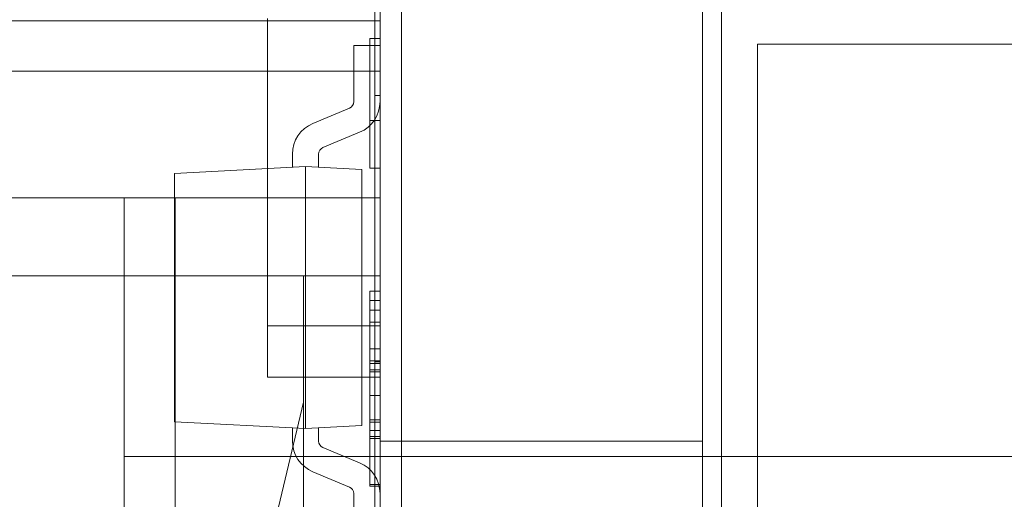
# Model space of a CAD drawing. Header units: inches. Extents: x 1 to 109, y 1 to 85.
# Tile 194 of 256: x 87.2541 to 87.4143, y 17.3409 to 17.4189. Entities that reach past the tile are written whole.
import ezdxf

# ---------------------------------------------------------------- set-up
doc = ezdxf.new("R2010")
doc.units = ezdxf.units.IN
doc.header["$MEASUREMENT"] = 0

msp = doc.modelspace()

# ---------------------------------------------------------------- linework, layer by layer
at = {"color": 7, "linetype": 'Continuous', "lineweight": 15, "ltscale": 5}
for p, q in [((87.31622581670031, 21.51910503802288), (87.31622581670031, 15.47743837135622)), ((87.36830915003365, 21.51910503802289), (87.36830915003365, 15.47743837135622)), ((87.31272122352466, 17.83160503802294), (87.31272122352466, 14.83160503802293)), ((87.36522122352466, 14.83160503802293), (87.36522122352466, 17.83160503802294)), ((87.31272122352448, 17.06493837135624), (87.31272122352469, 17.56493837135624)), ((87.31188789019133, 17.3632717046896), (87.31188789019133, 17.46660503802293)), ((87.31272122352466, 17.3632717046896), (87.31272122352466, 17.46660503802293)), ((87.31622581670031, 17.46452170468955), (87.31622581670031, 17.07368837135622)), ((87.31188789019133, 17.28160503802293), (87.31188789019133, 17.45833092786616)), ((87.31272122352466, 17.28160503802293), (87.31272122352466, 17.45833092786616)), ((87.31188789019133, 17.45487914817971), (87.31188789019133, 17.28160503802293)), ((87.31272122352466, 17.45487914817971), (87.31272122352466, 17.28160503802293)), ((87.31272122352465, 17.43993837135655), (87.31272122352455, 17.38993837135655)), ((87.31188789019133, 17.33333092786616), (87.31188789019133, 17.43749759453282)), ((87.31188789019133, 17.43749759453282), (87.31188789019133, 17.40660503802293)), ((87.31272122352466, 17.43749759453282), (87.31272122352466, 17.40660503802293)), ((87.31272122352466, 17.33333092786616), (87.31272122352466, 17.43749759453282)), ((87.31188789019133, 17.40660503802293), (87.31188789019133, 17.43404581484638)), ((87.31188789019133, 17.43404581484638), (87.31188789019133, 17.32987914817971)), ((87.31272122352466, 17.40660503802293), (87.31272122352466, 17.43404581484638)), ((87.31272122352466, 17.43404581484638), (87.31272122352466, 17.32987914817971)), ((87.31272122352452, 17.41875741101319), (87.01908605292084, 17.41875741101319)), ((87.03056899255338, 17.41875741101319), (87.31272122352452, 17.41875741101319)), ((87.29438789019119, 17.41910503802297), (87.29438789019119, 17.36910503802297)), ((87.31272122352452, 17.41910503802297), (87.31272122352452, 17.36910503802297)), ((87.31272122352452, 17.41055531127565), (87.31272122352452, 17.41875741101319)), ((87.31272122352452, 17.41875741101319), (87.31272122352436, 17.41055531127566)), ((87.30845613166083, 17.41471341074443), (87.31272122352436, 17.41471341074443)), ((87.30845613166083, 17.40560017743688), (87.30845613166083, 17.41471341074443)), ((87.311054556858, 17.41589545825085), (87.31272122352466, 17.41589545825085)), ((87.311054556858, 17.41589545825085), (87.311054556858, 17.40254075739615)), ((87.311054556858, 17.39475051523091), (87.311054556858, 17.41589545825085)), ((87.31272122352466, 17.41589545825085), (87.31272122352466, 17.40254075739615)), ((87.31272122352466, 17.39475051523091), (87.31272122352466, 17.41589545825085)), ((87.31272122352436, 17.40560017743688), (87.31272122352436, 17.41471341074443)), ((87.37414248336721, 17.41493837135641), (87.54080915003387, 17.41493837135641)), ((87.37414248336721, 17.24827170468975), (87.37414248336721, 17.41493837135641)), ((87.01908605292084, 17.41055531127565), (87.31272122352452, 17.41055531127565)), ((87.31272122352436, 17.41055531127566), (87.03056899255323, 17.41055531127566)), ((87.31272122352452, 17.41055531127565), (87.3127212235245, 17.18745819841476)), ((87.31188789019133, 17.40660503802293), (87.31272122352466, 17.40660503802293)), ((87.3077507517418, 17.40454074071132), (87.30177493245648, 17.40204245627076)), ((87.311054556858, 17.40254075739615), (87.311054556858, 17.39475051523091)), ((87.311054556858, 17.40254075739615), (87.31272122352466, 17.40254075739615)), ((87.31272122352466, 17.40254075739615), (87.31272122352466, 17.39475051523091)), ((87.30939586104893, 17.40060569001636), (87.30342004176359, 17.39810740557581)), ((87.29844956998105, 17.39704796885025), (87.29844956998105, 17.39491660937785)), ((87.30271466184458, 17.39704796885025), (87.30271466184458, 17.39491660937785)), ((87.27925665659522, 17.39391075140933), (87.30058211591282, 17.39502837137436)), ((87.27925665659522, 17.39391075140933), (87.27925665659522, 17.35349507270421)), ((87.30058211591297, 17.39502837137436), (87.29844956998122, 17.39491660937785)), ((87.30058211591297, 17.39502837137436), (87.30271466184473, 17.39491660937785)), ((87.30976846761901, 17.39454693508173), (87.30058211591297, 17.39502837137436)), ((87.30058211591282, 17.39502837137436), (87.30058211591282, 17.35237745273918)), ((87.30976846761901, 17.35285888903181), (87.30976846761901, 17.39454693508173)), ((87.311054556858, 17.39475051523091), (87.31272122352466, 17.39475051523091)), ((87.18772122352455, 17.38993837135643), (87.27105455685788, 17.38993837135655)), ((87.31272122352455, 17.38993837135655), (87.18772122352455, 17.38993837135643)), ((87.27938789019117, 17.38993837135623), (87.27105455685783, 17.38993837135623)), ((87.27105455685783, 17.27327170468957), (87.27105455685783, 17.38993837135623)), ((87.27938789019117, 17.38993837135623), (87.27938789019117, 17.27327170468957)), ((87.27938789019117, 17.38993837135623), (87.31272122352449, 17.38993837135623)), ((87.3127212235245, 17.27327170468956), (87.31272122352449, 17.38993837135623)), ((87.00969218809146, 17.37723791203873), (87.31272122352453, 17.37723791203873)), ((87.20479307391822, 17.37723791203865), (87.30026797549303, 17.37723791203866)), ((87.30026797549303, 17.37723791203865), (87.31272122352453, 17.37723791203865)), ((87.300267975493, 17.15307944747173), (87.30026797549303, 17.37723791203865)), ((87.30026797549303, 17.37723791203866), (87.30026797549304, 17.35667178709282)), ((87.31272122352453, 17.37723791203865), (87.31272122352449, 17.15307944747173)), ((87.311054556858, 17.37472959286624), (87.31272122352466, 17.37472959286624)), ((87.311054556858, 17.37472959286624), (87.311054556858, 17.36534826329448)), ((87.311054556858, 17.35775799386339), (87.311054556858, 17.37472959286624)), ((87.31272122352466, 17.35775799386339), (87.31272122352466, 17.37472959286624)), ((87.31272122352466, 17.37472959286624), (87.31272122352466, 17.36534826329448)), ((87.311054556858, 17.37322545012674), (87.31272122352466, 17.37322545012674)), ((87.311054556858, 17.37322545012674), (87.311054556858, 17.35775799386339)), ((87.311054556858, 17.36339200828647), (87.311054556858, 17.37322545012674)), ((87.31272122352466, 17.37322545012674), (87.31272122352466, 17.35775799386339)), ((87.31272122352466, 17.36339200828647), (87.31272122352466, 17.37322545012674)), ((87.311054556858, 17.37165801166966), (87.311054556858, 17.36299832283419)), ((87.311054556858, 17.36164198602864), (87.311054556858, 17.37165801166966)), ((87.311054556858, 17.37165801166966), (87.31272122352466, 17.37165801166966)), ((87.31272122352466, 17.36164198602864), (87.31272122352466, 17.37165801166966)), ((87.31272122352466, 17.37165801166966), (87.31272122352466, 17.36299832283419)), ((87.29438789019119, 17.36910503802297), (87.31272122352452, 17.36910503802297)), ((87.29438789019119, 17.36077170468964), (87.29438789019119, 17.36910503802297)), ((87.311054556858, 17.36971045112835), (87.31272122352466, 17.36971045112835)), ((87.31272122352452, 17.36077170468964), (87.31272122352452, 17.36910503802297)), ((87.311054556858, 17.36534826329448), (87.31272122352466, 17.36534826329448)), ((87.311054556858, 17.36534826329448), (87.311054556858, 17.35108064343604)), ((87.31272122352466, 17.36534826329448), (87.31272122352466, 17.35108064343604)), ((87.311054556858, 17.36339200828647), (87.31272122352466, 17.36339200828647)), ((87.311054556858, 17.35108064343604), (87.311054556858, 17.36339200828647)), ((87.31272122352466, 17.35108064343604), (87.31272122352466, 17.36339200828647)), ((87.311054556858, 17.36299832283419), (87.311054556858, 17.35343440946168)), ((87.311054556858, 17.36299832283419), (87.31272122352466, 17.36299832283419)), ((87.311054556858, 17.36192020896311), (87.31272122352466, 17.36192020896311)), ((87.31188789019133, 17.3632717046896), (87.31272122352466, 17.3632717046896)), ((87.31188789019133, 17.3632717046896), (87.31188789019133, 17.31946248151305)), ((87.31188789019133, 17.32291426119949), (87.31188789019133, 17.3632717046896)), ((87.31272122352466, 17.32291426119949), (87.31272122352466, 17.3632717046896)), ((87.31272122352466, 17.3632717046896), (87.31272122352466, 17.31946248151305)), ((87.31272122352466, 17.36299832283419), (87.31272122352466, 17.35343440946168)), ((87.29438789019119, 17.36077170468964), (87.31272122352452, 17.36077170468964)), ((87.311054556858, 17.36164198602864), (87.31272122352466, 17.36164198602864)), ((87.31188789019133, 17.18749759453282), (87.31188789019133, 17.3607717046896)), ((87.31188789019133, 17.3607717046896), (87.31188789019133, 17.31493837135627)), ((87.31188789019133, 17.3607717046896), (87.31272122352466, 17.3607717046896)), ((87.31272122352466, 17.18749759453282), (87.31272122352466, 17.3607717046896)), ((87.31272122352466, 17.3607717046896), (87.31272122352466, 17.31493837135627)), ((87.311054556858, 17.35775799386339), (87.31272122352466, 17.35775799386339)), ((87.28781472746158, 17.30468025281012), (87.30026797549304, 17.35667178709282)), ((87.30026797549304, 17.35667178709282), (87.30026797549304, 17.26260480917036)), ((87.311054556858, 17.35079129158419), (87.311054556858, 17.35382566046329)), ((87.311054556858, 17.35382566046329), (87.31272122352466, 17.35382566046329)), ((87.31272122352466, 17.35079129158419), (87.31272122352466, 17.35382566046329)), ((87.27925665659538, 17.35349507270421), (87.30058211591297, 17.35237745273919)), ((87.30058211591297, 17.35237745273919), (87.29844956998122, 17.35248921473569)), ((87.29844956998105, 17.35035785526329), (87.29844956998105, 17.35248921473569)), ((87.30976846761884, 17.35285888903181), (87.30058211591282, 17.35237745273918)), ((87.30058211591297, 17.35237745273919), (87.30271466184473, 17.35248921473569)), ((87.30271466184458, 17.35035785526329), (87.30271466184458, 17.35248921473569)), ((87.311054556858, 17.35344310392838), (87.311054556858, 17.35079129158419)), ((87.311054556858, 17.35344310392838), (87.31272122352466, 17.35344310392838)), ((87.311054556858, 17.35343440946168), (87.311054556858, 17.35079129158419)), ((87.311054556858, 17.35343440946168), (87.31272122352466, 17.35343440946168)), ((87.31272122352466, 17.35344310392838), (87.31272122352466, 17.35079129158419)), ((87.31272122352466, 17.35343440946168), (87.31272122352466, 17.35079129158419)), ((87.311054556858, 17.34300104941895), (87.311054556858, 17.35207807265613)), ((87.311054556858, 17.35207807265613), (87.31272122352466, 17.35207807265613)), ((87.311054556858, 17.35108064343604), (87.31272122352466, 17.35108064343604)), ((87.311054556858, 17.35108064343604), (87.311054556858, 17.3432904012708)), ((87.311054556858, 17.35079129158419), (87.311054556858, 17.34300104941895)), ((87.311054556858, 17.35079129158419), (87.31272122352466, 17.35079129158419)), ((87.31272122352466, 17.34300104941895), (87.31272122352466, 17.35207807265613)), ((87.31272122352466, 17.35108064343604), (87.31272122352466, 17.3432904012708)), ((87.31272122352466, 17.35079129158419), (87.31272122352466, 17.34300104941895)), ((87.30939586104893, 17.34680013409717), (87.30342004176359, 17.34929841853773)), ((87.36522122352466, 17.35035503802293), (87.31272122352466, 17.35035503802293)), ((87.31272122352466, 17.35035503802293), (87.31272122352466, 17.31293993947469)), ((87.36522122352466, 17.35035503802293), (87.36522122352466, 17.31293993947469)), ((87.27105455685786, 17.3478550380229), (87.41688789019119, 17.34785503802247)), ((87.27105455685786, 17.3478550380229), (87.27105455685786, 17.3153550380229)), ((87.3077507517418, 17.34286508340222), (87.30177493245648, 17.34536336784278)), ((87.311054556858, 17.3432904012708), (87.31272122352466, 17.3432904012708)), ((87.311054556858, 17.34300104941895), (87.31272122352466, 17.34300104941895)), ((87.308456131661, 17.34180564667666), (87.308456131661, 17.3334779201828)), ((87.31272122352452, 17.34180564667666), (87.31272122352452, 17.3334779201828))]:
    msp.add_line(p, q, dxfattribs=at)
at = {"color": 7, "linetype": 'Continuous', "lineweight": 15, "ltscale": 25}
for centre, radius, start, end in [((87.15355915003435, 16.66477170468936), 0.9895833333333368, 3.137758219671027, 176.862241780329), ((87.15355915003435, 16.66477170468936), 0.9895833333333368, 3.137758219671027, 176.862241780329), ((87.15355915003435, 16.66477170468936), 0.983750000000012, 3.156382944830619, 176.8436170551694), ((87.15355915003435, 16.66477170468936), 0.983750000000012, 3.156382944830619, 176.8436170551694), ((87.30730783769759, 17.40560017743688), 0.001148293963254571, 292.6881267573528, 0), ((87.30730783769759, 17.40560017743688), 0.001148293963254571, 292.6881267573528, 0), ((87.30730783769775, 17.40560017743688), 0.001148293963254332, 292.6881267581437, 0), ((87.30730783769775, 17.40560017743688), 0.001148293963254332, 292.6881267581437, 0), ((87.30730783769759, 17.40560017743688), 0.005413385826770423, 292.6881267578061, 0), ((87.30730783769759, 17.40560017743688), 0.005413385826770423, 292.6881267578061, 0), ((87.30730783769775, 17.40560017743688), 0.005413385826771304, 292.6881267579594, 0), ((87.30730783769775, 17.40560017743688), 0.005413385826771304, 292.6881267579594, 0), ((87.30386295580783, 17.39704796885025), 0.005413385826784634, 112.6881267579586, 180), ((87.30386295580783, 17.39704796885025), 0.005413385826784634, 112.6881267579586, 180), ((87.30386295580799, 17.39704796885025), 0.005413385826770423, 112.6881267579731, 180), ((87.30386295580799, 17.39704796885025), 0.005413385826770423, 112.6881267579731, 180), ((87.30386295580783, 17.39704796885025), 0.001148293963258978, 112.6881267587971, 180), ((87.30386295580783, 17.39704796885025), 0.001148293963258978, 112.6881267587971, 180), ((87.30386295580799, 17.39704796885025), 0.001148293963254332, 112.6881267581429, 180), ((87.30386295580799, 17.39704796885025), 0.001148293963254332, 112.6881267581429, 180), ((87.30386295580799, 17.3503578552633), 0.005413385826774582, 180, 247.3118732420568), ((87.30386295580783, 17.35035785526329), 0.005413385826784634, 180, 247.3118732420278), ((87.30386295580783, 17.35035785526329), 0.001148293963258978, 180, 247.3118732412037), ((87.30386295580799, 17.3503578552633), 0.001148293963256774, 180, 247.3118732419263), ((87.30730783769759, 17.34180564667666), 0.005413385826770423, 0, 67.31187324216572), ((87.30730783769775, 17.34180564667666), 0.005413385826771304, 0, 67.31187324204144), ((87.30730783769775, 17.34180564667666), 0.001148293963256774, 0, 67.31187324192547), ((87.30730783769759, 17.34180564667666), 0.001148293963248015, 0, 67.3118732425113)]:
    msp.add_arc(centre, radius, start, end, dxfattribs=at)
at = {"color": 7, "linetype": 'Continuous', "lineweight": 15, "ltscale": 5}
for points, knots in [([(87.311054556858, 17.36971045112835), (87.311054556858, 17.36970637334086), (87.311054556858, 17.3696982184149), (87.311054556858, 17.36967728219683), (87.311054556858, 17.36963917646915), (87.311054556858, 17.36958152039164), (87.311054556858, 17.36950241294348), (87.311054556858, 17.36939903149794), (87.311054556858, 17.36927185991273), (87.311054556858, 17.36913004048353), (87.311054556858, 17.36896987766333), (87.311054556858, 17.36877699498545), (87.311054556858, 17.36855667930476), (87.311054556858, 17.36831799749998), (87.311054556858, 17.36805276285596), (87.31105455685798, 17.36776111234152), (87.311054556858, 17.36745239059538), (87.311054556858, 17.36712030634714), (87.311054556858, 17.36675988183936), (87.311054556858, 17.36638404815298), (87.311054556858, 17.36599388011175), (87.311054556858, 17.36558143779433), (87.311054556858, 17.36515325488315), (87.31105455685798, 17.36471605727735), (87.311054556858, 17.36425284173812), (87.311054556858, 17.36376200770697), (87.31105455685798, 17.36324582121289), (87.311054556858, 17.36272020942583), (87.311054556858, 17.36218378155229), (87.311054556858, 17.36182261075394), (87.311054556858, 17.36164198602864)], [0, 0, 0, 0, 0.03512153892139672, 0.07023748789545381, 0.1053581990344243, 0.1404844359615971, 0.1756133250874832, 0.2101019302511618, 0.2445948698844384, 0.2791053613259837, 0.3135981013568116, 0.3487852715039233, 0.3839993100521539, 0.4192064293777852, 0.4543923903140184, 0.4895968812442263, 0.5248138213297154, 0.5600009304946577, 0.5951967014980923, 0.6304175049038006, 0.6656136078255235, 0.7008002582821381, 0.7360128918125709, 0.7712169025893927, 0.8064072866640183, 0.8451249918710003, 0.8838532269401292, 0.922570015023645, 0.9612765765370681, 1, 1, 1, 1]), ([(87.311054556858, 17.35207807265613), (87.311054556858, 17.35240732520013), (87.311054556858, 17.35306580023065), (87.311054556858, 17.35405346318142), (87.31105455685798, 17.35504062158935), (87.311054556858, 17.35602720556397), (87.311054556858, 17.35701296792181), (87.311054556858, 17.35799676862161), (87.311054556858, 17.35881829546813), (87.31105455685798, 17.35947826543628), (87.311054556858, 17.35997832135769), (87.311054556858, 17.36047663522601), (87.311054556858, 17.36097277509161), (87.311054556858, 17.36146595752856), (87.311054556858, 17.36198297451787), (87.311054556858, 17.36251972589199), (87.311054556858, 17.36307407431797), (87.311054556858, 17.36361533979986), (87.311054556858, 17.36413452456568), (87.311054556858, 17.3646328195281), (87.311054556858, 17.36510699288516), (87.311054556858, 17.36556078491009), (87.311054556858, 17.36599559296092), (87.311054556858, 17.36641077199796), (87.311054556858, 17.36679694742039), (87.31105455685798, 17.3671529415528), (87.311054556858, 17.36747996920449), (87.311054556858, 17.36778604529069), (87.311054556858, 17.36807345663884), (87.311054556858, 17.36834574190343), (87.311054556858, 17.36859870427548), (87.311054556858, 17.36882323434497), (87.311054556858, 17.3690241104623), (87.31105455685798, 17.36920584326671), (87.311054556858, 17.36935347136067), (87.311054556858, 17.3694680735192), (87.311054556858, 17.36955707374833), (87.311054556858, 17.36962875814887), (87.311054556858, 17.36968269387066), (87.31105455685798, 17.36970547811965), (87.311054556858, 17.36970879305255), (87.311054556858, 17.36971045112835)], [0, 0, 0, 0, 0.03999801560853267, 0.0799923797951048, 0.1199886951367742, 0.1599874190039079, 0.1999835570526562, 0.2399809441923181, 0.2799787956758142, 0.3005115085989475, 0.3210434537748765, 0.3415754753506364, 0.362111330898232, 0.3826484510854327, 0.4031794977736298, 0.4273809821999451, 0.4515845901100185, 0.4757828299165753, 0.4999836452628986, 0.5233195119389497, 0.5466512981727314, 0.5699864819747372, 0.5933201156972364, 0.6166543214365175, 0.6399880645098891, 0.6619895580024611, 0.6839900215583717, 0.7059911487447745, 0.7279911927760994, 0.7499939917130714, 0.7733284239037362, 0.7966578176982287, 0.8199981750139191, 0.8433310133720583, 0.8666627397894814, 0.8899991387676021, 0.911997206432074, 0.9340038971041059, 0.9560031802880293, 0.9779935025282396, 1, 1, 1, 1]), ([(87.31272122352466, 17.35207807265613), (87.31272122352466, 17.35240732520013), (87.31272122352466, 17.35306580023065), (87.31272122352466, 17.35405346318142), (87.31272122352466, 17.35504062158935), (87.31272122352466, 17.35602720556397), (87.31272122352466, 17.35701296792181), (87.31272122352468, 17.35799676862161), (87.31272122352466, 17.35881829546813), (87.31272122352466, 17.35947826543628), (87.31272122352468, 17.35997832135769), (87.31272122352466, 17.36047663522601), (87.31272122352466, 17.36097277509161), (87.31272122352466, 17.36146595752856), (87.31272122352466, 17.36198297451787), (87.31272122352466, 17.36251972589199), (87.31272122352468, 17.36307407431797), (87.31272122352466, 17.36361533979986), (87.31272122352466, 17.36413452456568), (87.31272122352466, 17.3646328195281), (87.31272122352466, 17.36510699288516), (87.31272122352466, 17.36556078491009), (87.31272122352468, 17.36599559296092), (87.31272122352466, 17.36641077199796), (87.31272122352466, 17.36679694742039), (87.31272122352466, 17.3671529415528), (87.31272122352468, 17.36747996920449), (87.31272122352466, 17.36778604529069), (87.31272122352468, 17.36807345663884), (87.31272122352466, 17.36834574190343), (87.31272122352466, 17.36859870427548), (87.31272122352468, 17.36882323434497), (87.31272122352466, 17.3690241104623), (87.31272122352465, 17.36920584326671), (87.31272122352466, 17.36935347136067), (87.31272122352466, 17.3694680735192), (87.31272122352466, 17.36955707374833), (87.31272122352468, 17.36962875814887), (87.31272122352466, 17.36968269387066), (87.31272122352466, 17.36970547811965), (87.31272122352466, 17.36970879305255), (87.31272122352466, 17.36971045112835)], [0, 0, 0, 0, 0.03999801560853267, 0.0799923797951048, 0.1199886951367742, 0.1599874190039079, 0.1999835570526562, 0.2399809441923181, 0.2799787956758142, 0.3005115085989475, 0.3210434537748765, 0.3415754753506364, 0.362111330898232, 0.3826484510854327, 0.4031794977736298, 0.4273809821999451, 0.4515845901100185, 0.4757828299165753, 0.4999836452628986, 0.5233195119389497, 0.5466512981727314, 0.5699864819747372, 0.5933201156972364, 0.6166543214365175, 0.6399880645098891, 0.6619895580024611, 0.6839900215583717, 0.7059911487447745, 0.7279911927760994, 0.7499939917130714, 0.7733284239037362, 0.7966578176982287, 0.8199981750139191, 0.8433310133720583, 0.8666627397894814, 0.8899991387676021, 0.911997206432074, 0.9340038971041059, 0.9560031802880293, 0.9779935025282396, 1, 1, 1, 1]), ([(87.31272122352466, 17.36971045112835), (87.31272122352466, 17.36970637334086), (87.31272122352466, 17.3696982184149), (87.31272122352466, 17.36967728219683), (87.31272122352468, 17.36963917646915), (87.31272122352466, 17.36958152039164), (87.31272122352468, 17.36950241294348), (87.31272122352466, 17.36939903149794), (87.31272122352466, 17.36927185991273), (87.31272122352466, 17.36913004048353), (87.31272122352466, 17.36896987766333), (87.31272122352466, 17.36877699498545), (87.31272122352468, 17.36855667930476), (87.31272122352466, 17.36831799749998), (87.31272122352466, 17.36805276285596), (87.31272122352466, 17.36776111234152), (87.31272122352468, 17.36745239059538), (87.31272122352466, 17.36712030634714), (87.31272122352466, 17.36675988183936), (87.31272122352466, 17.36638404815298), (87.31272122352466, 17.36599388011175), (87.31272122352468, 17.36558143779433), (87.31272122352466, 17.36515325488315), (87.31272122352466, 17.36471605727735), (87.31272122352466, 17.36425284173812), (87.31272122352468, 17.36376200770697), (87.31272122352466, 17.36324582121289), (87.31272122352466, 17.36272020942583), (87.31272122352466, 17.36218378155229), (87.31272122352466, 17.36182261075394), (87.31272122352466, 17.36164198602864)], [0, 0, 0, 0, 0.03512153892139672, 0.07023748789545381, 0.1053581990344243, 0.1404844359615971, 0.1756133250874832, 0.2101019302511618, 0.2445948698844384, 0.2791053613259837, 0.3135981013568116, 0.3487852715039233, 0.3839993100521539, 0.4192064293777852, 0.4543923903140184, 0.4895968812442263, 0.5248138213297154, 0.5600009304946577, 0.5951967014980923, 0.6304175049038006, 0.6656136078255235, 0.7008002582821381, 0.7360128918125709, 0.7712169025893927, 0.8064072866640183, 0.8451249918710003, 0.8838532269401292, 0.922570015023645, 0.9612765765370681, 1, 1, 1, 1]), ([(87.311054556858, 17.3619202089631), (87.311054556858, 17.36191631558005), (87.31105455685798, 17.3619085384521), (87.31105455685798, 17.3618841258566), (87.311054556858, 17.36183225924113), (87.311054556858, 17.36175257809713), (87.311054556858, 17.36165030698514), (87.311054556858, 17.36152737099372), (87.31105455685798, 17.36138457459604), (87.311054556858, 17.36122196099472), (87.31105455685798, 17.36102241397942), (87.31105455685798, 17.36078015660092), (87.31105455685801, 17.36049531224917), (87.31105455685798, 17.36019159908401), (87.311054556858, 17.35986699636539), (87.31105455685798, 17.35952515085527), (87.311054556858, 17.35917155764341), (87.311054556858, 17.35879319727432), (87.311054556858, 17.35838965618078), (87.311054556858, 17.35796717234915), (87.31105455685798, 17.35753954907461), (87.311054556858, 17.35711063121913), (87.31105455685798, 17.3566811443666), (87.311054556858, 17.35625027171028), (87.31105455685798, 17.35569908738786), (87.311054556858, 17.35502734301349), (87.311054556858, 17.35423523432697), (87.311054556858, 17.35370714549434), (87.311054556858, 17.35344310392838)], [0, 0, 0, 0, 0.0280430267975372, 0.05601663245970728, 0.08398989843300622, 0.1120287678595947, 0.1400710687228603, 0.1675818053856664, 0.1950913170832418, 0.2226121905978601, 0.2501240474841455, 0.2858380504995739, 0.3215816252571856, 0.3573070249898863, 0.3930051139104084, 0.4287358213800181, 0.4644798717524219, 0.5001916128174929, 0.5401722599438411, 0.5801616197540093, 0.6201392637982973, 0.6601332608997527, 0.7001143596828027, 0.7400981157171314, 0.7800873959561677, 0.8533897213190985, 0.9266956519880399, 1, 1, 1, 1]), ([(87.311054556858, 17.35382566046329), (87.311054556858, 17.35407171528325), (87.311054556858, 17.35456384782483), (87.311054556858, 17.35530192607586), (87.31105455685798, 17.35603947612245), (87.311054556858, 17.35668358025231), (87.311054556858, 17.35723498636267), (87.311054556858, 17.35769444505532), (87.311054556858, 17.35815246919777), (87.311054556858, 17.35860647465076), (87.311054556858, 17.35902249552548), (87.31105455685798, 17.35940384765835), (87.311054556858, 17.35974820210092), (87.311054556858, 17.36007906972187), (87.311054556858, 17.36037176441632), (87.311054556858, 17.36062691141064), (87.311054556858, 17.36084636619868), (87.311054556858, 17.36104646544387), (87.311054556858, 17.36122579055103), (87.311054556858, 17.36138549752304), (87.311054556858, 17.3615240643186), (87.311054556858, 17.36164001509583), (87.311054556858, 17.361735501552), (87.31105455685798, 17.36181026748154), (87.311054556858, 17.36186365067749), (87.311054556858, 17.36189735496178), (87.31105455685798, 17.36191323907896), (87.311054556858, 17.36191788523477), (87.311054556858, 17.36192020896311)], [0, 0, 0, 0, 0.06998283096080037, 0.1399721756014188, 0.2099552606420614, 0.2799426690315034, 0.323931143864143, 0.3679252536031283, 0.4119326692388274, 0.455910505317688, 0.4999089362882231, 0.5349261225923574, 0.5699138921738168, 0.6049189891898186, 0.6399239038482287, 0.6674313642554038, 0.6949454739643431, 0.7224453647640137, 0.7499592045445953, 0.7779713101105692, 0.8059734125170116, 0.8339792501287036, 0.861989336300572, 0.8899940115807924, 0.9175017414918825, 0.9450059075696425, 0.9724952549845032, 1, 1, 1, 1]), ([(87.31272122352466, 17.35382566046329), (87.31272122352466, 17.35407171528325), (87.31272122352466, 17.35456384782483), (87.31272122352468, 17.35530192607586), (87.31272122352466, 17.35603947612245), (87.31272122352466, 17.35668358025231), (87.31272122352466, 17.35723498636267), (87.31272122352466, 17.35769444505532), (87.31272122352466, 17.35815246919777), (87.31272122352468, 17.35860647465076), (87.31272122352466, 17.35902249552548), (87.31272122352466, 17.35940384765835), (87.31272122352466, 17.35974820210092), (87.31272122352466, 17.36007906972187), (87.31272122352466, 17.36037176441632), (87.31272122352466, 17.36062691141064), (87.31272122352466, 17.36084636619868), (87.31272122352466, 17.36104646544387), (87.31272122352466, 17.36122579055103), (87.31272122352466, 17.36138549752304), (87.31272122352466, 17.3615240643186), (87.31272122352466, 17.36164001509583), (87.31272122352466, 17.361735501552), (87.31272122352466, 17.36181026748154), (87.31272122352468, 17.36186365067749), (87.31272122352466, 17.36189735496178), (87.31272122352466, 17.36191323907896), (87.31272122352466, 17.36191788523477), (87.31272122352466, 17.36192020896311)], [0, 0, 0, 0, 0.06998283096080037, 0.1399721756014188, 0.2099552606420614, 0.2799426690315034, 0.323931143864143, 0.3679252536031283, 0.4119326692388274, 0.455910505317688, 0.4999089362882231, 0.5349261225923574, 0.5699138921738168, 0.6049189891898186, 0.6399239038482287, 0.6674313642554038, 0.6949454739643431, 0.7224453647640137, 0.7499592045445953, 0.7779713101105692, 0.8059734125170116, 0.8339792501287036, 0.861989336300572, 0.8899940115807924, 0.9175017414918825, 0.9450059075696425, 0.9724952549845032, 1, 1, 1, 1]), ([(87.31272122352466, 17.3619202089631), (87.31272122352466, 17.36191631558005), (87.31272122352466, 17.3619085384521), (87.31272122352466, 17.3618841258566), (87.31272122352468, 17.36183225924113), (87.31272122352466, 17.36175257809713), (87.31272122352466, 17.36165030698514), (87.31272122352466, 17.36152737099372), (87.31272122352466, 17.36138457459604), (87.31272122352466, 17.36122196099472), (87.31272122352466, 17.36102241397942), (87.31272122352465, 17.36078015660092), (87.31272122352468, 17.36049531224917), (87.31272122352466, 17.36019159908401), (87.31272122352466, 17.35986699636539), (87.31272122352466, 17.35952515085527), (87.31272122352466, 17.35917155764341), (87.31272122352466, 17.35879319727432), (87.31272122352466, 17.35838965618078), (87.31272122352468, 17.35796717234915), (87.31272122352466, 17.35753954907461), (87.31272122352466, 17.35711063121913), (87.31272122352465, 17.3566811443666), (87.31272122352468, 17.35625027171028), (87.31272122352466, 17.35569908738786), (87.31272122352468, 17.35502734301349), (87.31272122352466, 17.35423523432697), (87.31272122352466, 17.35370714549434), (87.31272122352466, 17.35344310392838)], [0, 0, 0, 0, 0.0280430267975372, 0.05601663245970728, 0.08398989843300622, 0.1120287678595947, 0.1400710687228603, 0.1675818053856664, 0.1950913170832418, 0.2226121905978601, 0.2501240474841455, 0.2858380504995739, 0.3215816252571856, 0.3573070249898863, 0.3930051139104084, 0.4287358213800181, 0.4644798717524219, 0.5001916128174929, 0.5401722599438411, 0.5801616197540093, 0.6201392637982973, 0.6601332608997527, 0.7001143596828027, 0.7400981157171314, 0.7800873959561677, 0.8533897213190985, 0.9266956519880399, 1, 1, 1, 1])]:
    msp.add_open_spline(points, degree=3, knots=knots, dxfattribs=at)

doc.saveas('drawing.dxf')
